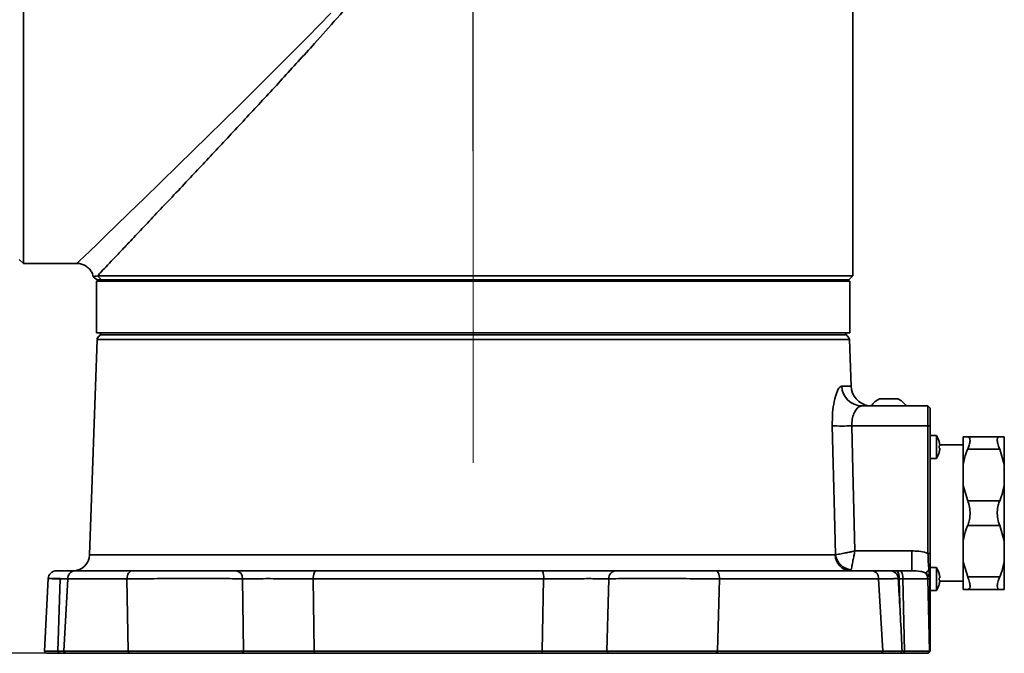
# Model space of a CAD drawing. Header units: millimetres. Extents: x -71 to 231, y 92 to 236.
# Tile 14 of 24: x 216 to 231, y 92 to 101. Entities that reach past the tile are written whole.
import ezdxf

# ---------------------------------------------------------------- set-up
doc = ezdxf.new("R2010")
doc.units = ezdxf.units.MM
doc.linetypes.add('CENTERX2', pattern=[20.32, 12.7, -2.54, 2.54, -2.54])
doc.layers.add('10', color=7, linetype='Continuous')
doc.styles.add('SLDTEXTSTYLE0', font='TXT', dxfattribs={"width": 0.7})
doc.dimstyles.new('SLDDIMSTYLE0', dxfattribs={"dimtxt": 3.5, "dimasz": 2.1, "dimexe": 0, "dimexo": 0.0625, "dimgap": 0.875, "dimtad": 2, "dimdec": 3, "dimlfac": 15.77, "dimrnd": 1e-09, "dimzin": 12, "dimdsep": 46, "dimtxsty": 'SLDTEXTSTYLE0', "dimsah": 1, "dimcen": 0.09, "dimadec": 0, "dimazin": 3, "dimtfac": 1, "dimtdec": 3, "dimtofl": 0, "dimtmove": 0, "dimatfit": 3, "dimfxl": 0, "dimfrac": 2, "dimtolj": 1, "dimtzin": 12, "dimarcsym": 0})
doc.dimstyles.new('SLDDIMSTYLE1', dxfattribs={"dimtxt": 3.5, "dimasz": 2.1, "dimexe": 0, "dimexo": 0.0625, "dimgap": 0.875, "dimtad": 2, "dimdec": 1, "dimlfac": 15.77, "dimrnd": 1e-09, "dimzin": 12, "dimdsep": 46, "dimtxsty": 'SLDTEXTSTYLE0', "dimsah": 1, "dimcen": 0.09, "dimadec": 0, "dimazin": 3, "dimtfac": 1, "dimtdec": 3, "dimtofl": 0, "dimtmove": 0, "dimatfit": 3, "dimfxl": 0, "dimfrac": 2, "dimtolj": 1, "dimtzin": 12, "dimarcsym": 0})

# ---------------------------------------------------------------- blocks, each defined once
blk = doc.blocks.new('_D')
at = {"layer": '10'}
for p, q in [((213.073, 103.339), (190.001, 103.339)), ((192.001, 103.339), (192.001, 91.576)), ((217.759, 91.576), (190.001, 91.576))]:
    blk.add_line(p, q, dxfattribs=at)
for points in [[(192.001, 103.339), (191.751, 101.239), (192.251, 101.239)], [(192.001, 91.576), (192.251, 93.676), (191.751, 93.676)]]:
    blk.add_solid(points, dxfattribs=at)
at = {"layer": '10', "insert": (187.489, 93.711), "char_height": 3.5, "attachment_point": 1, "rotation": 90, "style": 'SLDTEXTSTYLE0'}
blk.add_mtext('185.5', dxfattribs=at)
blk = doc.blocks.new('_D_5')
at = {"layer": '10'}
for p, q in [((211.567, 217.413), (211.567, 198.346)), ((223.044, 99.295), (223.044, 202.346)), ((211.567, 200.346), (200.119, 200.346)), ((211.567, 200.346), (223.044, 200.346))]:
    blk.add_line(p, q, dxfattribs=at)
for points in [[(211.567, 200.346), (213.667, 200.096), (213.667, 200.596)], [(223.044, 200.346), (220.944, 200.596), (220.944, 200.096)]]:
    blk.add_solid(points, dxfattribs=at)
at = {"layer": '10', "insert": (200.119, 204.858), "char_height": 3.5, "attachment_point": 1, "style": 'SLDTEXTSTYLE0'}
blk.add_mtext('181', dxfattribs=at)

msp = doc.modelspace()

# ---------------------------------------------------------------- linework, layer by layer
at = {"color": 7, "linetype": 'Continuous', "lineweight": 35}
for p, q in [((216.13232, 109.101961), (216.13232, 97.56812)), ((228.878039, 97.377886), (228.878039, 106.144256)), ((216.068908, 97.631532), (216.13232, 97.56812)), ((216.13232, 97.56812), (216.958766, 97.56812)), ((217.205191, 97.365203), (217.267322, 97.314474)), ((217.257875, 97.295451), (217.257875, 96.502806)), ((217.777162, 97.295451), (217.257875, 97.295451)), ((217.270446, 97.377886), (217.333204, 97.314474)), ((217.270446, 97.377886), (228.878039, 97.377886)), ((228.814628, 97.314474), (217.333204, 97.314474)), ((217.448109, 97.314474), (217.448109, 97.295451)), ((228.830481, 97.295451), (217.777162, 97.295451)), ((228.640246, 97.295451), (228.640246, 97.314474)), ((228.814628, 97.314474), (228.878039, 97.377886)), ((228.830481, 96.502806), (228.830481, 97.295451)), ((217.264947, 96.39722), (217.149413, 93.088755)), ((217.777162, 96.502806), (217.257875, 96.502806)), ((228.823408, 96.39722), (217.264947, 96.39722)), ((217.337139, 96.502806), (217.305433, 96.471101)), ((217.305433, 96.471101), (217.305433, 96.454144)), ((223.044178, 96.471101), (217.305433, 96.471101)), ((228.830481, 96.502806), (217.777162, 96.502806)), ((228.782922, 96.471101), (223.044178, 96.471101)), ((228.782922, 96.471101), (228.751216, 96.502806)), ((228.782922, 96.454144), (228.782922, 96.471101)), ((228.848311, 95.684097), (228.823408, 96.39722)), ((228.706984, 95.684097), (228.848311, 95.684097)), ((229.286591, 95.489075), (229.427365, 95.489075)), ((229.427365, 95.489075), (229.568139, 95.489075)), ((229.016133, 95.378104), (230.029775, 95.378104)), ((230.029775, 95.378104), (230.061481, 95.346399)), ((230.029775, 95.072112), (230.029775, 95.378104)), ((230.061481, 95.346399), (230.061481, 95.071005)), ((230.029775, 95.072112), (228.859943, 95.072112)), ((230.029775, 95.072112), (230.061481, 95.071005)), ((230.029775, 93.111916), (230.029775, 95.072112)), ((230.061481, 95.071005), (230.061481, 93.11081)), ((230.15929, 94.923859), (230.061481, 94.923859)), ((230.15929, 94.568754), (230.15929, 94.923859)), ((230.568773, 94.904836), (230.640052, 94.904836)), ((230.568773, 94.480292), (230.568773, 94.904836)), ((230.640052, 94.904836), (231.131609, 94.904836)), ((231.202888, 94.480292), (231.202888, 94.904836)), ((230.20072, 94.833948), (230.20123, 94.834243)), ((230.20072, 94.76533), (230.210802, 94.76533)), ((230.210802, 94.727283), (230.20072, 94.727283)), ((230.568773, 94.778013), (230.211435, 94.778013)), ((231.131609, 94.714601), (230.640052, 94.714601)), ((231.202888, 94.480292), (231.131609, 94.714601)), ((230.061481, 94.568754), (230.15929, 94.568754)), ((230.20123, 94.658371), (230.20072, 94.658665)), ((230.568773, 94.480292), (230.568773, 94.156266)), ((231.202888, 94.480292), (231.202888, 94.156266)), ((230.568773, 93.307178), (230.568773, 94.156266)), ((230.568773, 94.156266), (230.640052, 93.921957)), ((231.202888, 93.307178), (231.202888, 94.156266)), ((230.640052, 93.921957), (231.131609, 93.921957)), ((231.131609, 93.541487), (230.640052, 93.541487)), ((231.202888, 93.307178), (231.131609, 93.541487)), ((230.568773, 93.307178), (230.568773, 92.983153)), ((231.202888, 93.307178), (231.202888, 92.983153)), ((217.149413, 93.088755), (228.603861, 93.088755)), ((228.603861, 93.088755), (228.610085, 93.091615)), ((228.90783, 93.149953), (229.779657, 93.149953)), ((229.779657, 92.843961), (229.779657, 93.149953)), ((230.029775, 93.111916), (230.061481, 93.11081)), ((230.15929, 92.89469), (230.061481, 92.89469)), ((230.15929, 92.539585), (230.15929, 92.89469)), ((230.568773, 92.558609), (230.568773, 92.983153)), ((230.568773, 92.983153), (230.640052, 92.748843)), ((231.202888, 92.558609), (231.202888, 92.983153)), ((216.913739, 92.843961), (217.80583, 92.843961)), ((220.632772, 92.843961), (224.104334, 92.843961)), ((226.769218, 92.843961), (229.174617, 92.843961)), ((229.47353, 92.843961), (229.553145, 92.843961)), ((229.553145, 92.843961), (229.609081, 92.843961)), ((229.609081, 92.843961), (229.779657, 92.843961)), ((230.044479, 92.856618), (230.061481, 92.839503)), ((230.20072, 92.804779), (230.20123, 92.805073)), ((230.20072, 92.736161), (230.210802, 92.736161)), ((230.640052, 92.748843), (231.131609, 92.748843)), ((216.514377, 92.724036), (216.454997, 91.608185)), ((216.698749, 92.721564), (216.659842, 91.607416)), ((216.81738, 92.721564), (216.752033, 91.607416)), ((217.723493, 92.721564), (216.81738, 92.721564)), ((217.740363, 91.607416), (217.723493, 92.721564)), ((219.515305, 91.60763), (219.500049, 92.722513)), ((224.125941, 92.721564), (220.583624, 92.721564)), ((220.583624, 92.721564), (220.598114, 91.607416)), ((224.100976, 91.607416), (224.125941, 92.721564)), ((225.125585, 92.722513), (225.098509, 91.60763)), ((226.827768, 92.721564), (226.796632, 91.607416)), ((229.270976, 92.721564), (226.827768, 92.721564)), ((229.336322, 91.607416), (229.270976, 92.721564)), ((229.585949, 92.721564), (229.572334, 92.721601)), ((229.641886, 92.721564), (229.585949, 92.721564)), ((229.585949, 92.721564), (229.59585, 92.331796)), ((229.667522, 91.607416), (229.641886, 92.721564)), ((230.057216, 92.721564), (230.02669, 92.721564)), ((230.02669, 92.721564), (230.052326, 91.607416)), ((230.057173, 92.725471), (230.061481, 92.723387)), ((230.057216, 92.721564), (230.057173, 92.725471)), ((230.057216, 92.721564), (230.061481, 92.720457)), ((230.057216, 91.607416), (230.057216, 92.721564)), ((230.061481, 92.723387), (230.061481, 92.720457)), ((230.061481, 92.720457), (230.061481, 91.607435)), ((230.210802, 92.698114), (230.20072, 92.698114)), ((230.20123, 92.629202), (230.20072, 92.629496)), ((230.211435, 92.685432), (230.568773, 92.685432)), ((230.061481, 92.539585), (230.15929, 92.539585)), ((231.131609, 92.558609), (230.640052, 92.558609)), ((231.202888, 92.558609), (231.131609, 92.558609)), ((216.453485, 91.607966), (216.483008, 91.57573)), ((216.453485, 91.607966), (216.483009, 91.57573)), ((216.659842, 91.607416), (216.689391, 91.57573)), ((216.752033, 91.607416), (216.774626, 91.57573)), ((216.752033, 91.607416), (217.740363, 91.607416)), ((217.759407, 91.57573), (216.774626, 91.57573)), ((217.740363, 91.607416), (217.759407, 91.57573)), ((219.515305, 91.60763), (219.492972, 91.57573)), ((220.598114, 91.607416), (224.100976, 91.607416)), ((220.598114, 91.607416), (220.609435, 91.57573)), ((224.096085, 91.57573), (220.609435, 91.57573)), ((224.100976, 91.607416), (224.096085, 91.57573)), ((225.098509, 91.60763), (225.124619, 91.57573)), ((226.796632, 91.607416), (226.783158, 91.57573)), ((229.31373, 91.57573), (226.783158, 91.57573)), ((226.796632, 91.607416), (229.336322, 91.607416)), ((229.336322, 91.607416), (229.31373, 91.57573)), ((229.605347, 91.57573), (229.63487, 91.607966)), ((229.659875, 91.57573), (229.606587, 91.57573)), ((229.634367, 91.607416), (229.667522, 91.607416)), ((229.667522, 91.607416), (229.659875, 91.57573)), ((230.052326, 91.607416), (230.026737, 91.57573)), ((230.029775, 91.57573), (230.026737, 91.57573)), ((230.059303, 91.605258), (230.029775, 91.57573)), ((230.052326, 91.607416), (230.057216, 91.607416)), ((230.059303, 91.605258), (230.057216, 91.607416)), ((230.061481, 91.607435), (230.059303, 91.605258))]:
    msp.add_line(p, q, dxfattribs=at)
at = {"color": 7, "linetype": 'Continuous', "lineweight": 35, "flags": 128}
for points in [[(216.958529, 97.569919), (216.965478, 97.576647), (217.002327, 97.612319), (217.066865, 97.674807), (217.15406, 97.759257), (217.263915, 97.865695), (217.398722, 97.996372), (217.553319, 98.146329), (217.759746, 98.346734), (217.987657, 98.568256), (218.240391, 98.814268), (218.509523, 99.076738), (218.965539, 99.522891), (219.448, 99.997662), (219.966544, 100.512412), (220.497965, 101.048584), (220.855653, 101.4174)], [(228.610085, 93.091615), (228.594157, 93.722308), (228.559927, 95.072112)], [(228.859943, 95.072112), (228.876922, 94.392385), (228.90783, 93.149953)], [(217.723493, 92.721564), (217.725555, 92.745666), (217.730566, 92.768721), (217.738343, 92.78988), (217.748599, 92.808366), (217.760959, 92.8235), (217.774968, 92.834726), (217.79011, 92.84163), (217.80583, 92.843961)], [(220.583624, 92.721564), (220.584855, 92.745666), (220.587846, 92.768721), (220.592488, 92.78988), (220.59861, 92.808366), (220.605988, 92.8235), (220.61435, 92.834726), (220.623389, 92.84163), (220.632772, 92.843961)], [(226.827768, 92.721564), (226.826303, 92.745666), (226.822739, 92.768721), (226.817209, 92.78988), (226.809915, 92.808366), (226.801126, 92.8235), (226.791165, 92.834726), (226.780396, 92.84163), (226.769218, 92.843961)]]:
    msp.add_lwpolyline(points, dxfattribs=at)
at = {"color": 7, "linetype": 'Continuous', "lineweight": 35}
for centre, radius, start, end in [((217.32832, 96.395007), 0.063412, 111.1571044, 178), ((228.760035, 96.395007), 0.063412, 2, 68.8428956), ((229.019859, 95.691034), 0.312952, 181.2701143, 269.3179001), ((229.165175, 95.695162), 0.317058, 182, 260.6157224), ((229.427365, 95.198574), 0.322813, 115.8543268, 146.2103615), ((229.427365, 95.198574), 0.322813, 33.7896385, 64.1456732), ((228.709935, 99.225818), 4.156414, 267.9317033, 272.0682967), ((229.896611, 94.746307), 0.317058, 16.102105, 34.0557977), ((229.896611, 94.746307), 0.316486, 6.9046025, 16.0765158), ((229.84594, 94.746307), 0.35529, 356.9307166, 3.0692834), ((229.896611, 94.746307), 0.316486, 343.9234842, 353.0953975), ((229.896611, 94.746307), 0.317058, 325.9442023, 343.897895), ((216.895921, 93.097607), 0.253646, 270, 358), ((228.850022, 93.090023), 0.246165, 180.2953319, 268.352052), ((228.87958, 93.128611), 0.272023, 187.81662, 263.6383506), ((229.896611, 92.717137), 0.317058, 16.102105, 34.0557977), ((216.640056, 92.717137), 0.126823, 89.9997805, 176.6590498), ((216.930516, 92.731624), 0.113583, 98.4940854, 185.0814942), ((219.387475, 92.732289), 0.112998, 355.0365674, 81.2121613), ((223.932199, 92.750467), 0.195886, 351.5149694, 28.5083046), ((225.244823, 92.72494), 0.119263, 93.6480489, 181.1658652), ((229.15784, 92.731624), 0.113583, 354.9185058, 81.5059146), ((229.448299, 92.717137), 0.126823, 3.1971106, 90.0001246), ((229.444192, 92.749165), 0.14442, 348.9818763, 41.0251559), ((229.500128, 92.749165), 0.14442, 348.9818763, 41.0251559), ((228.520227, 94.282762), 2.087398, 314.9666622, 316.9045442), ((229.889772, 92.718703), 0.136948, 1.1967424, 39.5418569), ((229.896611, 92.717137), 0.316486, 6.9046025, 16.0765158), ((229.84594, 92.717137), 0.35529, 356.9307166, 3.0692834), ((229.896611, 92.717137), 0.317058, 325.9442023, 343.897895), ((229.896611, 92.717137), 0.316486, 343.9234842, 353.0953975)]:
    msp.add_arc(centre, radius, start, end, dxfattribs=at)
for centre, major_axis, ratio, start_param, end_param in [((229.81913, 92.717137), (0.238111, 0.006647), 0.531888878, 0.013319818, 0.722700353), ((229.477457, 92.717137), (0.634216, 0.002917), 0.005991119, 0.523616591, 1.308510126)]:
    msp.add_ellipse(centre, major_axis=major_axis, ratio=ratio, start_param=start_param, end_param=end_param, dxfattribs=at)
for points, knots in [([(217.327319, 109.239262), (217.34249, 109.223258), (217.38066, 109.182993), (217.463948, 109.095099), (217.573024, 108.979947), (217.700327, 108.845481), (217.843435, 108.694226), (218.027779, 108.499232), (218.259181, 108.254191), (218.545164, 107.95079), (218.853421, 107.623015), (219.219163, 107.232806), (219.642672, 106.778986), (220.127679, 106.25404), (220.629097, 105.704767), (221.068409, 105.208408), (221.433517, 104.776552), (221.704579, 104.434446), (221.905277, 104.148633), (222.036892, 103.925096), (222.118455, 103.754554), (222.17761, 103.58097), (222.207563, 103.406551), (222.203276, 103.226962), (222.159694, 103.026731), (222.070236, 102.81147), (221.896096, 102.508491), (221.638054, 102.149866), (221.29953, 101.740141), (220.954057, 101.338666), (220.554281, 100.891199), (220.108972, 100.402198), (219.620558, 99.874596), (219.145862, 99.365733), (218.753841, 98.948133), (218.444071, 98.619053), (218.204704, 98.36525), (217.981488, 98.128914), (217.791556, 97.928064), (217.634896, 97.762535), (217.506861, 97.627336), (217.398666, 97.513145), (217.319722, 97.429859), (217.284779, 97.393003), (217.270446, 97.377886)], [0, 0, 0, 0, 0.012117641, 0.030487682, 0.049039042, 0.067592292, 0.086537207, 0.10548391, 0.133985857, 0.162494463, 0.19179853, 0.221107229, 0.260745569, 0.30039236, 0.341118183, 0.38184622, 0.405892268, 0.430003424, 0.44991889, 0.460019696, 0.470110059, 0.479064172, 0.488226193, 0.497229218, 0.506559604, 0.519650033, 0.53302455, 0.560546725, 0.588107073, 0.616143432, 0.644180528, 0.684067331, 0.723948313, 0.765045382, 0.806128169, 0.83053142, 0.854931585, 0.879901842, 0.904867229, 0.92481166, 0.944753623, 0.965251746, 0.985747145, 1, 1, 1, 1]), ([(216.958421, 97.566656), (216.971351, 97.566754), (217.005314, 97.567013), (217.059653, 97.549465), (217.116892, 97.515949), (217.16328, 97.467114), (217.19348, 97.41492), (217.20146, 97.378975), (217.204688, 97.364432)], [0, 0, 0, 0, 0.111688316, 0.293360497, 0.486111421, 0.681899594, 0.871302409, 1, 1, 1, 1]), ([(217.212994, 97.36664), (217.211401, 97.366328), (217.206639, 97.365395), (217.244953, 97.372895), (217.270446, 97.377886)], [0, 0, 0, 0, 0.334629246, 1, 1, 1, 1]), ([(217.333204, 97.314474), (217.307476, 97.314474), (217.2689, 97.314474), (217.273667, 97.314474), (217.275254, 97.314474)], [0, 0, 0, 0, 0.66695214, 1, 1, 1, 1]), ([(228.559927, 95.072112), (228.560283, 95.140151), (228.560991, 95.275416), (228.587623, 95.455521), (228.6272, 95.594747), (228.670116, 95.672478), (228.696354, 95.680747), (228.706984, 95.684097)], [0, 0, 0, 0, 0.21266039, 0.422779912, 0.634218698, 0.851806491, 1, 1, 1, 1]), ([(228.859943, 95.072112), (228.860496, 95.106331), (228.861613, 95.175518), (228.890752, 95.265775), (228.932646, 95.334314), (228.97735, 95.372297), (229.004919, 95.376425), (229.016133, 95.378104)], [0, 0, 0, 0, 0.198720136, 0.401784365, 0.615967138, 0.843792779, 1, 1, 1, 1]), ([(230.640052, 94.904836), (230.651062, 94.902064), (230.673113, 94.896514), (230.679658, 94.849062), (230.667296, 94.784707), (230.648216, 94.735609), (230.640052, 94.714601)], [0, 0, 0, 0, 0.272303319, 0.545416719, 0.805499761, 1, 1, 1, 1]), ([(231.131609, 94.714601), (231.1206, 94.743861), (231.098548, 94.80247), (231.092003, 94.866342), (231.104364, 94.900098), (231.123445, 94.903416), (231.131609, 94.904836)], [0, 0, 0, 0, 0.272298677, 0.545412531, 0.805495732, 1, 1, 1, 1]), ([(231.131609, 94.904836), (231.141173, 94.904836), (231.172093, 94.904836), (231.190308, 94.904836), (231.202888, 94.904836)], [0, 0, 0, 0, 0.309312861, 1, 1, 1, 1]), ([(230.210802, 94.76533), (230.211033, 94.765536), (230.211497, 94.765948), (230.211791, 94.769185), (230.211735, 94.773946), (230.211371, 94.779297), (230.210969, 94.78287), (230.210802, 94.784354)], [0, 0, 0, 0, 0.2134953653, 0.4270668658, 0.6389569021, 0.8501134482, 1, 1, 1, 1]), ([(230.210802, 94.70826), (230.211033, 94.71038), (230.211497, 94.714621), (230.211791, 94.720301), (230.211735, 94.724591), (230.211371, 94.726934), (230.210969, 94.727181), (230.210802, 94.727283)], [0, 0, 0, 0, 0.2134953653, 0.4270668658, 0.6389569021, 0.8501134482, 1, 1, 1, 1]), ([(230.640052, 94.714601), (230.632052, 94.69497), (230.600966, 94.618694), (230.582492, 94.539273), (230.568773, 94.480292)], [0, 0, 0, 0, 0.257361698, 1, 1, 1, 1]), ([(231.131609, 93.921957), (231.139609, 93.941587), (231.170695, 94.017864), (231.189169, 94.097285), (231.202888, 94.156266)], [0, 0, 0, 0, 0.257361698, 1, 1, 1, 1]), ([(230.640052, 93.921957), (230.651061, 93.889925), (230.673113, 93.825766), (230.679658, 93.714443), (230.667297, 93.616332), (230.648216, 93.563915), (230.640052, 93.541487)], [0, 0, 0, 0, 0.272298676, 0.54541253, 0.805495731, 1, 1, 1, 1]), ([(231.131609, 93.541487), (231.1206, 93.573519), (231.098548, 93.637678), (231.092003, 93.749002), (231.104364, 93.847113), (231.123445, 93.899529), (231.131609, 93.921957)], [0, 0, 0, 0, 0.272298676, 0.54541253, 0.805495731, 1, 1, 1, 1]), ([(230.640052, 93.541487), (230.632052, 93.521857), (230.600966, 93.445581), (230.582492, 93.366159), (230.568773, 93.307178)], [0, 0, 0, 0, 0.257361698, 1, 1, 1, 1]), ([(228.610085, 93.091615), (228.623926, 93.093609), (228.653352, 93.097849), (228.72928, 93.11226), (228.804344, 93.127619), (228.862309, 93.139977), (228.893324, 93.14675), (228.90753, 93.149887), (228.90783, 93.149953)], [0, 0, 0, 0, 0.253183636, 0.538284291, 0.758715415, 0.889403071, 0.997669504, 1, 1, 1, 1]), ([(228.849439, 92.858264), (228.852153, 92.871105), (228.857924, 92.898407), (228.872814, 92.972325), (228.887535, 93.046515), (228.898903, 93.1043), (228.904985, 93.135382), (228.907771, 93.149652), (228.90783, 93.149953)], [0, 0, 0, 0, 0.25318362, 0.538284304, 0.758715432, 0.889403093, 0.997669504, 1, 1, 1, 1]), ([(229.779657, 93.149953), (229.816718, 93.148963), (229.891549, 93.146964), (229.975302, 93.130432), (230.020411, 93.115099), (230.029775, 93.111916)], [0, 0, 0, 0, 0.437413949, 0.88322165, 1, 1, 1, 1]), ([(230.044479, 92.856618), (230.041115, 92.896013), (230.034477, 92.973739), (230.031328, 93.06628), (230.029775, 93.111916)], [0, 0, 0, 0, 0.506847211, 1, 1, 1, 1]), ([(230.061481, 93.11081), (230.061481, 93.061377), (230.061481, 92.962369), (230.061481, 92.880498), (230.061481, 92.839503)], [0, 0, 0, 0, 0.499281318, 1, 1, 1, 1]), ([(231.131609, 92.748843), (231.139609, 92.768474), (231.170695, 92.84475), (231.189169, 92.924171), (231.202888, 92.983153)], [0, 0, 0, 0, 0.257361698, 1, 1, 1, 1]), ([(216.642536, 92.843961), (216.641764, 92.843961), (216.636843, 92.843961), (216.659655, 92.843961), (216.711829, 92.843961), (216.796088, 92.843961), (216.874522, 92.843961), (216.913739, 92.843961)], [0, 0, 0, 0, 0.0444819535, 0.2833668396, 0.5222528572, 0.7611256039, 1, 1, 1, 1]), ([(217.80583, 92.843961), (217.869469, 92.843961), (217.984352, 92.843961), (218.176755, 92.843961), (218.363522, 92.843961), (218.556037, 92.843961), (218.748203, 92.843961), (218.934737, 92.843961), (219.110029, 92.843961), (219.270776, 92.843961), (219.360084, 92.843961), (219.404738, 92.843961)], [0, 0, 0, 0, 0.13433194, 0.24250134, 0.350670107, 0.458845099, 0.567019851, 0.675266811, 0.78351403, 0.891756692, 1, 1, 1, 1]), ([(219.404738, 92.843961), (219.446903, 92.843961), (219.531232, 92.843961), (219.683023, 92.843961), (219.848528, 92.843961), (220.024722, 92.843961), (220.206048, 92.843961), (220.413385, 92.843961), (220.551814, 92.843961), (220.632772, 92.843961)], [0, 0, 0, 0, 0.134990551, 0.269980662, 0.404973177, 0.539965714, 0.674925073, 0.809884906, 1, 1, 1, 1]), ([(224.104334, 92.843961), (224.164543, 92.843961), (224.28496, 92.843961), (224.467113, 92.843961), (224.64366, 92.843961), (224.810537, 92.843961), (224.961638, 92.843961), (225.114293, 92.843961), (225.191893, 92.843961), (225.237234, 92.843961)], [0, 0, 0, 0, 0.135069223, 0.270137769, 0.405211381, 0.540284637, 0.675275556, 0.810266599, 1, 1, 1, 1]), ([(225.237234, 92.843961), (225.278942, 92.843961), (225.35433, 92.843961), (225.503702, 92.843961), (225.660481, 92.843961), (225.834726, 92.843961), (226.020221, 92.843961), (226.212329, 92.843961), (226.405011, 92.843961), (226.594057, 92.843961), (226.710831, 92.843961), (226.769218, 92.843961)], [0, 0, 0, 0, 0.133939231, 0.242098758, 0.350257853, 0.458482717, 0.566707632, 0.675033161, 0.783359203, 0.891679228, 1, 1, 1, 1]), ([(229.174617, 92.843961), (229.187925, 92.843961), (229.242004, 92.843961), (229.321979, 92.843961), (229.39685, 92.843961), (229.441193, 92.843961), (229.444805, 92.843961), (229.446489, 92.843961)], [0, 0, 0, 0, 0.077749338, 0.315925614, 0.554100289, 0.792182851, 1, 1, 1, 1]), ([(229.995381, 92.80589), (229.9897, 92.80929), (229.963793, 92.824796), (229.891365, 92.843065), (229.824264, 92.843603), (229.779657, 92.843961)], [0, 0, 0, 0, 0.086056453, 0.39243095, 1, 1, 1, 1]), ([(230.057173, 92.725471), (230.057173, 92.725474), (230.057172, 92.725506), (230.056986, 92.73998), (230.054576, 92.766329), (230.049491, 92.808497), (230.046453, 92.837663), (230.044479, 92.856618)], [0, 0, 0, 0, 0.0000673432, 0.0006212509, 0.2860398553, 0.535994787, 1, 1, 1, 1]), ([(230.061481, 92.839503), (230.061481, 92.821072), (230.061481, 92.793432), (230.061481, 92.761108), (230.061481, 92.740781), (230.061481, 92.729185), (230.061481, 92.723387)], [0, 0, 0, 0, 0.500423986, 0.750430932, 0.875229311, 1, 1, 1, 1]), ([(230.210802, 92.736161), (230.211033, 92.736367), (230.211497, 92.736779), (230.211791, 92.740016), (230.211735, 92.744777), (230.211371, 92.750128), (230.210969, 92.753701), (230.210802, 92.755184)], [0, 0, 0, 0, 0.2134953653, 0.4270668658, 0.6389569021, 0.8501134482, 1, 1, 1, 1]), ([(230.640052, 92.748843), (230.651061, 92.719583), (230.673113, 92.660974), (230.679658, 92.597102), (230.667297, 92.563346), (230.648216, 92.560028), (230.640052, 92.558609)], [0, 0, 0, 0, 0.272298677, 0.545412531, 0.805495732, 1, 1, 1, 1]), ([(231.131609, 92.558609), (231.1206, 92.56138), (231.098548, 92.56693), (231.092003, 92.614383), (231.104365, 92.678737), (231.123445, 92.727836), (231.131609, 92.748843)], [0, 0, 0, 0, 0.2723033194, 0.5454167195, 0.8054997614, 1, 1, 1, 1]), ([(216.697816, 92.723566), (216.69081, 92.723595), (216.643561, 92.723786), (216.583942, 92.723972), (216.529632, 92.724075), (216.508194, 92.724055), (216.514089, 92.723955), (216.514418, 92.723949)], [0, 0, 0, 0, 0.053382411, 0.359982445, 0.675480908, 0.981881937, 1, 1, 1, 1]), ([(216.81738, 92.721564), (216.774346, 92.721846), (216.687032, 92.722418), (216.59397, 92.723096), (216.535042, 92.723603), (216.509892, 92.723882), (216.515307, 92.723932), (216.516173, 92.72394)], [0, 0, 0, 0, 0.235074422, 0.47695886, 0.712055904, 0.953980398, 1, 1, 1, 1]), ([(219.500049, 92.722513), (219.45043, 92.722742), (219.351191, 92.723201), (219.172579, 92.723679), (218.977809, 92.723979), (218.77055, 92.724087), (218.557036, 92.723994), (218.343136, 92.723711), (218.135621, 92.723237), (217.921849, 92.722552), (217.794201, 92.721916), (217.723493, 92.721564)], [0, 0, 0, 0, 0.108241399, 0.216482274, 0.324733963, 0.432985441, 0.541164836, 0.649344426, 0.757511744, 0.865679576, 1, 1, 1, 1]), ([(220.583624, 92.721564), (220.512187, 92.721872), (220.39004, 92.722399), (220.207085, 92.722883), (220.047085, 92.723159), (219.891615, 92.723259), (219.745581, 92.723188), (219.61165, 92.722952), (219.537249, 92.722659), (219.500049, 92.722513)], [0, 0, 0, 0, 0.190129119, 0.325088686, 0.460047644, 0.595034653, 0.730021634, 0.865010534, 1, 1, 1, 1]), ([(225.125585, 92.722513), (225.085584, 92.722712), (225.017124, 92.723051), (224.882432, 92.723236), (224.749106, 92.723241), (224.601854, 92.723066), (224.446067, 92.722726), (224.285329, 92.722232), (224.179071, 92.721786), (224.125941, 92.721564)], [0, 0, 0, 0, 0.189733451, 0.324719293, 0.459704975, 0.594775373, 0.729846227, 0.864922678, 1, 1, 1, 1]), ([(226.827768, 92.721564), (226.762898, 92.72185), (226.633157, 92.722422), (226.42312, 92.723099), (226.209042, 92.723614), (225.995597, 92.723946), (225.789497, 92.724081), (225.595892, 92.724024), (225.421689, 92.723765), (225.255712, 92.723301), (225.171933, 92.722793), (225.125585, 92.722513)], [0, 0, 0, 0, 0.108313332, 0.216626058, 0.324953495, 0.433280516, 0.541510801, 0.649741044, 0.757902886, 0.866065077, 1, 1, 1, 1]), ([(229.572943, 92.723944), (229.571206, 92.723878), (229.567409, 92.723735), (229.518333, 92.723288), (229.435361, 92.72266), (229.346459, 92.722053), (229.285755, 92.721659), (229.270976, 92.721564)], [0, 0, 0, 0, 0.2039436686, 0.4455840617, 0.6805007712, 0.9222133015, 1, 1, 1, 1]), ([(229.634128, 91.607931), (229.61799, 91.917568), (229.598598, 92.289624), (229.57819, 92.661631), (229.574766, 92.724042)], [0, 0, 0, 0, 0.832232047, 1, 1, 1, 1]), ([(230.210802, 92.679091), (230.211033, 92.681211), (230.211497, 92.685451), (230.211791, 92.691131), (230.211735, 92.695421), (230.211371, 92.697764), (230.210969, 92.698011), (230.210802, 92.698114)], [0, 0, 0, 0, 0.213495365, 0.427066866, 0.638956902, 0.850113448, 1, 1, 1, 1]), ([(230.640052, 92.558609), (230.630488, 92.558609), (230.599568, 92.558609), (230.581354, 92.558609), (230.568773, 92.558609)], [0, 0, 0, 0, 0.309312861, 1, 1, 1, 1]), ([(216.459236, 91.607959), (216.457786, 91.607968), (216.452742, 91.608), (216.495969, 91.607988), (216.564645, 91.607946), (216.63527, 91.607881), (216.659858, 91.607858)], [0, 0, 0, 0, 0.137792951, 0.479237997, 0.818700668, 1, 1, 1, 1]), ([(216.459249, 91.607959), (216.45864, 91.607949), (216.457029, 91.607922), (216.508647, 91.607812), (216.60336, 91.607644), (216.70252, 91.607492), (216.752033, 91.607416)], [0, 0, 0, 0, 0.168223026, 0.444795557, 0.722773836, 1, 1, 1, 1]), ([(216.774626, 91.57573), (216.726263, 91.57573), (216.629406, 91.57573), (216.5369, 91.57573), (216.486506, 91.57573), (216.488065, 91.57573), (216.488652, 91.57573)], [0, 0, 0, 0, 0.277443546, 0.555636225, 0.832419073, 1, 1, 1, 1]), ([(217.740363, 91.607416), (217.806577, 91.607492), (217.938648, 91.607645), (218.168407, 91.607815), (218.410029, 91.607933), (218.65795, 91.607993), (218.901752, 91.607992), (219.132242, 91.60793), (219.34338, 91.607813), (219.458049, 91.607691), (219.515305, 91.60763)], [0, 0, 0, 0, 0.125612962, 0.250548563, 0.375653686, 0.50022594, 0.625482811, 0.750012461, 0.875175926, 1, 1, 1, 1]), ([(219.492972, 91.57573), (219.437051, 91.57573), (219.325058, 91.57573), (219.118842, 91.57573), (218.893726, 91.57573), (218.655607, 91.57573), (218.413465, 91.57573), (218.177474, 91.57573), (217.95307, 91.57573), (217.824078, 91.57573), (217.759407, 91.57573)], [0, 0, 0, 0, 0.124825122, 0.249988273, 0.3745167, 0.499772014, 0.624343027, 0.749447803, 0.874384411, 1, 1, 1, 1]), ([(220.609435, 91.57573), (220.561221, 91.57573), (220.464759, 91.57573), (220.312344, 91.57573), (220.158723, 91.57573), (220.007163, 91.57573), (219.860798, 91.57573), (219.724077, 91.57573), (219.598343, 91.57573), (219.528118, 91.57573), (219.492972, 91.57573)], [0, 0, 0, 0, 0.125420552, 0.250928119, 0.375365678, 0.50068396, 0.625206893, 0.75037781, 0.875066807, 1, 1, 1, 1]), ([(219.515305, 91.60763), (219.549391, 91.607662), (219.617498, 91.607726), (219.739364, 91.607782), (219.871951, 91.607803), (220.0139, 91.607795), (220.160984, 91.607748), (220.309976, 91.607669), (220.457798, 91.607561), (220.551353, 91.607464), (220.598114, 91.607416)], [0, 0, 0, 0, 0.12493349, 0.249621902, 0.374556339, 0.499313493, 0.624630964, 0.749068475, 0.874577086, 1, 1, 1, 1]), ([(225.124619, 91.57573), (225.098603, 91.57573), (225.046554, 91.57573), (224.943699, 91.57573), (224.825682, 91.57573), (224.693767, 91.57573), (224.551082, 91.57573), (224.40156, 91.57573), (224.248122, 91.57573), (224.146797, 91.57573), (224.096085, 91.57573)], [0, 0, 0, 0, 0.125422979, 0.250930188, 0.375365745, 0.500685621, 0.625205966, 0.750378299, 0.875066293, 1, 1, 1, 1]), ([(224.100976, 91.607416), (224.150161, 91.607464), (224.248433, 91.60756), (224.397248, 91.607669), (224.542264, 91.607748), (224.680455, 91.607794), (224.808414, 91.607803), (224.922908, 91.607783), (225.0228, 91.607726), (225.073278, 91.607662), (225.098509, 91.60763)], [0, 0, 0, 0, 0.124936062, 0.249625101, 0.374797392, 0.499316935, 0.624107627, 0.749070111, 0.874576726, 1, 1, 1, 1]), ([(225.098509, 91.60763), (225.141305, 91.607691), (225.226665, 91.607814), (225.403671, 91.607931), (225.607947, 91.607993), (225.836227, 91.607993), (226.078496, 91.607933), (226.32604, 91.607814), (226.570809, 91.607644), (226.721425, 91.607492), (226.796632, 91.607416)], [0, 0, 0, 0, 0.125618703, 0.250550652, 0.37566001, 0.500229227, 0.625486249, 0.750015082, 0.875176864, 1, 1, 1, 1]), ([(226.783158, 91.57573), (226.709704, 91.57573), (226.562597, 91.57573), (226.323531, 91.57573), (226.081755, 91.57573), (225.845132, 91.57573), (225.622173, 91.57573), (225.42266, 91.57573), (225.249782, 91.57573), (225.166416, 91.57573), (225.124619, 91.57573)], [0, 0, 0, 0, 0.124825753, 0.24998855, 0.374517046, 0.499772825, 0.624340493, 0.749448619, 0.874380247, 1, 1, 1, 1]), ([(229.605275, 91.57573), (229.601718, 91.57573), (229.594575, 91.57573), (229.535646, 91.57573), (229.445508, 91.57573), (229.357753, 91.57573), (229.31373, 91.57573)], [0, 0, 0, 0, 0.248682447, 0.499393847, 0.748866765, 1, 1, 1, 1]), ([(229.336322, 91.607416), (229.381392, 91.607485), (229.471235, 91.607623), (229.563517, 91.607782), (229.623851, 91.607904), (229.631162, 91.607946), (229.634804, 91.607966)], [0, 0, 0, 0, 0.2511071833, 0.5005571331, 0.7512480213, 1, 1, 1, 1]), ([(230.026737, 91.57573), (230.005024, 91.57573), (229.961598, 91.57573), (229.873363, 91.57573), (229.772778, 91.57573), (229.69751, 91.57573), (229.659875, 91.57573)], [0, 0, 0, 0, 0.250006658, 0.5, 0.749993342, 1, 1, 1, 1]), ([(229.667522, 91.607416), (229.707248, 91.607441), (229.786192, 91.607491), (229.891419, 91.607506), (229.983817, 91.607491), (230.029392, 91.607441), (230.052326, 91.607416)], [0, 0, 0, 0, 0.251608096, 0.5, 0.748388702, 1, 1, 1, 1])]:
    msp.add_open_spline(points, degree=3, knots=knots, dxfattribs=at)
at = {"layer": '10', "linetype": 'CENTERX2', "lineweight": 18, "ltscale": 1.268231}
msp.add_line((223.044178, 94.502806), (223.044178, 99.295451), dxfattribs=at)

# ---------------------------------------------------------------- dimensions: what is measured, and where the dimension line sits
at = {"layer": '10'}
dim = msp.add_linear_dim(base=(223.044178, 200.346048), p1=(211.566811, 217.413396), p2=(223.044178, 99.295451), dimstyle='SLDDIMSTYLE1', dxfattribs=at)
dim.commit()
dim.dimension.update_dxf_attribs({"geometry": '_D_5', "text_midpoint": (202.420334, 200.346048), "dimtype": 160})
dim = msp.add_linear_dim(base=(192.001131, 91.57573), p1=(213.073347, 103.338571), p2=(217.759407, 91.57573), angle=90, dimstyle='SLDDIMSTYLE0', dxfattribs=at)
dim.commit()
dim.dimension.update_dxf_attribs({"geometry": '_D', "text_midpoint": (192.001131, 97.546223), "dimtype": 160})

doc.saveas('drawing.dxf')
